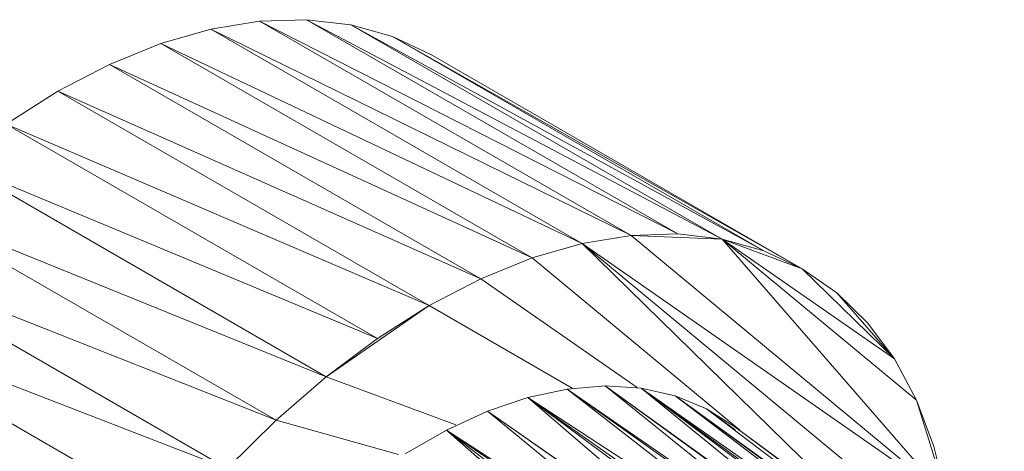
# Model space of a CAD drawing. Header units: metres. Extents: x 6.5 to 21.8, y 0.6 to 11.2.
# Tile 33 of 113: x 14.828 to 14.9105, y 4.2479 to 4.2841. Entities that reach past the tile are written whole.
import ezdxf

# ---------------------------------------------------------------- set-up
doc = ezdxf.new("R2010")
doc.units = ezdxf.units.M
doc.layers.add('E-LITE-EQPM', color=7, linetype='Continuous', lineweight=5)

# ---------------------------------------------------------------- blocks, each defined once
blk = doc.blocks.new('LUMINARIA TIPO TARTARUGA DE SOBREPOR - Areno _1 x LED Modul 840_ 500 lm_ 840_-2275436-ISO_02')
at = {"layer": 'E-LITE-EQPM'}
for p, q in [((14.848107, 4.283937), (14.844024, 4.283267)), ((14.852028, 4.284059), (14.848107, 4.283937)), ((14.88314, 4.266097), (14.848107, 4.283937)), ((14.848107, 4.283937), (14.87922, 4.265974)), ((14.852028, 4.284059), (14.855748, 4.283633)), ((14.88686, 4.26567), (14.852028, 4.284059)), ((14.88314, 4.266097), (14.852028, 4.284059)), ((14.839817, 4.282054), (14.844024, 4.283267)), ((14.875136, 4.265304), (14.844024, 4.283267)), ((14.87922, 4.265974), (14.844024, 4.283267)), ((14.855748, 4.283633), (14.859231, 4.282661)), ((14.890344, 4.264698), (14.855748, 4.283633)), ((14.88686, 4.26567), (14.855748, 4.283633)), ((14.859231, 4.282661), (14.862445, 4.281153)), ((14.893557, 4.26319), (14.859231, 4.282661)), ((14.890344, 4.264698), (14.859231, 4.282661)), ((14.839817, 4.282054), (14.835526, 4.280312)), ((14.839817, 4.282054), (14.870929, 4.264092)), ((14.839817, 4.282054), (14.875136, 4.265304)), ((14.893557, 4.26319), (14.862445, 4.281153)), ((14.835526, 4.280312), (14.831195, 4.278057)), ((14.866639, 4.262349), (14.835526, 4.280312)), ((14.835526, 4.280312), (14.870929, 4.264092)), ((14.831195, 4.278057), (14.826863, 4.275311)), ((14.866639, 4.262349), (14.831195, 4.278057)), ((14.862307, 4.260094), (14.831195, 4.278057)), ((14.862307, 4.260094), (14.826863, 4.275311)), ((14.826863, 4.275311), (14.857976, 4.257348)), ((14.857976, 4.257348), (14.822573, 4.272099)), ((14.853686, 4.254136), (14.822573, 4.272099)), ((14.849479, 4.25049), (14.818366, 4.268453)), ((14.818366, 4.268453), (14.853686, 4.254136)), ((14.875136, 4.265304), (14.87922, 4.265974)), ((14.88314, 4.266097), (14.87922, 4.265974)), ((14.905652, 4.244044), (14.87922, 4.265974)), ((14.88686, 4.26567), (14.87922, 4.265974)), ((14.88686, 4.26567), (14.88314, 4.266097)), ((14.905652, 4.244044), (14.88686, 4.26567)), ((14.903137, 4.252165), (14.88686, 4.26567)), ((14.901283, 4.255622), (14.88686, 4.26567)), ((14.893557, 4.26319), (14.88686, 4.26567)), ((14.890344, 4.264698), (14.88686, 4.26567)), ((14.870929, 4.264092), (14.875136, 4.265304)), ((14.905652, 4.244044), (14.875136, 4.265304)), ((14.875136, 4.265304), (14.906289, 4.239458)), ((14.875136, 4.265304), (14.899389, 4.241546)), ((14.849479, 4.25049), (14.814282, 4.264408)), ((14.814282, 4.264408), (14.845395, 4.246445)), ((14.866639, 4.262349), (14.870929, 4.264092)), ((14.870929, 4.264092), (14.888308, 4.249673)), ((14.893557, 4.26319), (14.890344, 4.264698)), ((14.89647, 4.261161), (14.893557, 4.26319)), ((14.901283, 4.255622), (14.893557, 4.26319)), ((14.866639, 4.262349), (14.862307, 4.260094)), ((14.866639, 4.262349), (14.879749, 4.253216)), ((14.899054, 4.25863), (14.89647, 4.261161)), ((14.901283, 4.255622), (14.89647, 4.261161)), ((14.810362, 4.260004), (14.841474, 4.242041)), ((14.810362, 4.260004), (14.845395, 4.246445)), ((14.862307, 4.260094), (14.853686, 4.254136)), ((14.862307, 4.260094), (14.857976, 4.257348)), ((14.862307, 4.260094), (14.874277, 4.253184)), ((14.901283, 4.255622), (14.899054, 4.25863)), ((14.857976, 4.257348), (14.853686, 4.254136)), ((14.903137, 4.252165), (14.901283, 4.255622)), ((14.849479, 4.25049), (14.853686, 4.254136)), ((14.853686, 4.254136), (14.864551, 4.250112)), ((14.87706, 4.253359), (14.873884, 4.253099)), ((14.880082, 4.253167), (14.87706, 4.253359)), ((14.900944, 4.236059), (14.87706, 4.253359)), ((14.901148, 4.236052), (14.87706, 4.253359)), ((14.87706, 4.253359), (14.898756, 4.235898)), ((14.870587, 4.25239), (14.867201, 4.251239)), ((14.873884, 4.253099), (14.870587, 4.25239)), ((14.896502, 4.235507), (14.870587, 4.25239)), ((14.870587, 4.25239), (14.895089, 4.235129)), ((14.870587, 4.25239), (14.894196, 4.23489)), ((14.870587, 4.25239), (14.891926, 4.234075)), ((14.873884, 4.253099), (14.896502, 4.235507)), ((14.873884, 4.253099), (14.898756, 4.235898)), ((14.873884, 4.253099), (14.898174, 4.235797)), ((14.882919, 4.252525), (14.880082, 4.253167)), ((14.901148, 4.236052), (14.880082, 4.253167)), ((14.905076, 4.23569), (14.880082, 4.253167)), ((14.880082, 4.253167), (14.903055, 4.235989)), ((14.880082, 4.253167), (14.903968, 4.235854)), ((14.885541, 4.251439), (14.882919, 4.252525)), ((14.906997, 4.235162), (14.882919, 4.252525)), ((14.906626, 4.235264), (14.882919, 4.252525)), ((14.882919, 4.252525), (14.905076, 4.23569)), ((14.904599, 4.248294), (14.903137, 4.252165)), ((14.905652, 4.244044), (14.903137, 4.252165)), ((14.867201, 4.251239), (14.863763, 4.249657)), ((14.89185, 4.234048), (14.867201, 4.251239)), ((14.867201, 4.251239), (14.891926, 4.234075)), ((14.867201, 4.251239), (14.889478, 4.232987)), ((14.887922, 4.249922), (14.885541, 4.251439)), ((14.887954, 4.249673), (14.885541, 4.251439)), ((14.885541, 4.251439), (14.906997, 4.235162)), ((14.885541, 4.251439), (14.88796, 4.249673)), ((14.849479, 4.25049), (14.845395, 4.246445)), ((14.849479, 4.25049), (14.859753, 4.247623)), ((14.887922, 4.249922), (14.910495, 4.233434)), ((14.888261, 4.249673), (14.887922, 4.249922)), ((14.887922, 4.249922), (14.888262, 4.249673)), ((14.887922, 4.249922), (14.908807, 4.234453)), ((14.860307, 4.247662), (14.863763, 4.249657)), ((14.889478, 4.232987), (14.863763, 4.249657)), ((14.885476, 4.230709), (14.863763, 4.249657)), ((14.887092, 4.231712), (14.863763, 4.249657)), ((14.888708, 4.232576), (14.863763, 4.249657)), ((14.905652, 4.244044), (14.904599, 4.248294))]:
    blk.add_line(p, q, dxfattribs=at)

msp = doc.modelspace()

# ---------------------------------------------------------------- block references
at = {"layer": 'E-LITE-EQPM'}
msp.add_blockref('LUMINARIA TIPO TARTARUGA DE SOBREPOR - Areno _1 x LED Modul 840_ 500 lm_ 840_-2275436-ISO_02', (0, 0), dxfattribs=at)

doc.saveas('drawing.dxf')
